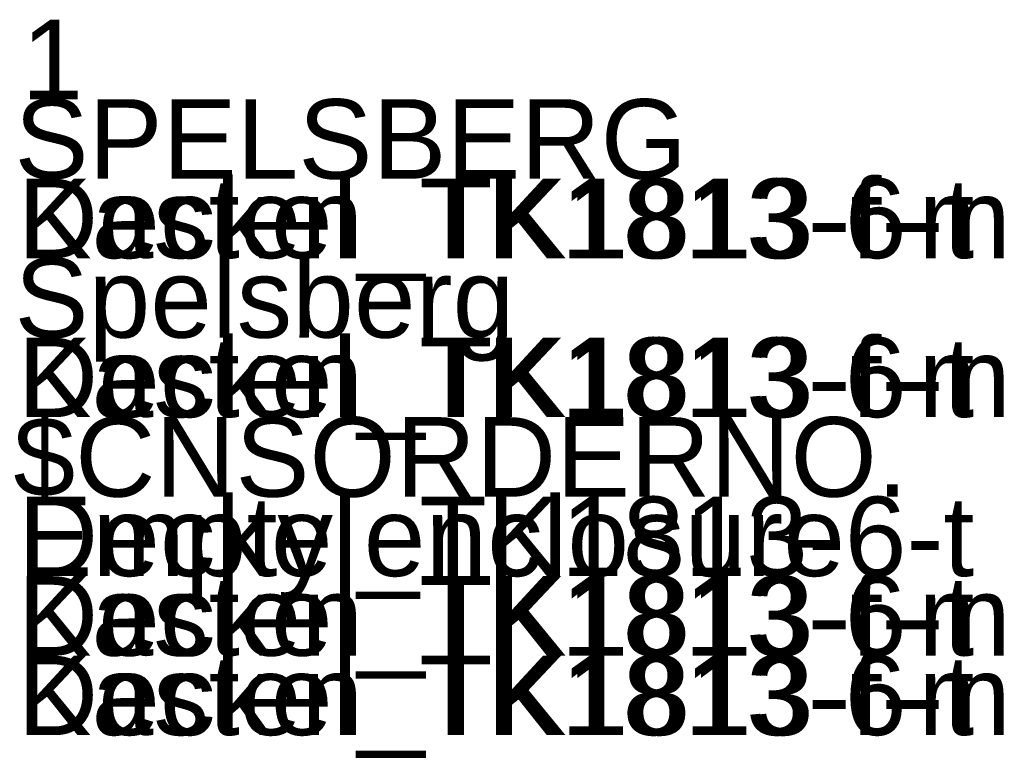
# Model space of a CAD drawing. Extents: x -620 to 300, y 62 to 1112.
# Tile 188 of 226: x 126.7378 to 126.8346, y 609.9013 to 609.9731. Entities that reach past the tile are written whole.
import ezdxf

# ---------------------------------------------------------------- set-up
doc = ezdxf.new("R2010")
doc.units = 0
doc.layers.get('0').update_dxf_attribs({"lineweight": 13})
doc.layers.add('AM_6-A06CPVZLL0', color=2, linetype='Continuous', lineweight=35, true_color=0xffff00)
doc.styles.get("Standard").update_dxf_attribs({"font": 'ARIALN.TTF'})

# ---------------------------------------------------------------- blocks, each defined once
blk = doc.blocks.new('Referenz-A06CPVZML0')
at = {"layer": 'AM_6-A06CPVZLL0', "linetype": 'ByBlock', "ltscale": 0.35, "char_height": 0.0078125, "attachment_point": 1}
for s, insert in [('{\\fArial;1}', (126.737974, 609.973095)), ('{\\fArial;1}', (126.737974, 609.973095)), ('{\\fArial;SPELSBERG}', (126.737287, 609.965282)), ('{\\fArial;SPELSBERG}', (126.737287, 609.965282)), ('{\\fArial;Kasten_TK1813-f-m}', (126.737584, 609.95747)), ('{\\fArial;Deckel_TK1813-6-t}', (126.73763, 609.95747)), ('{\\fArial;Spelsberg}', (126.737287, 609.949657)), ('{\\fArial;Spelsberg}', (126.737287, 609.949657)), ('{\\fArial;Kasten_TK1813-f-m}', (126.737584, 609.941845)), ('{\\fArial;Deckel_TK1813-6-t}', (126.73763, 609.941845)), ('{\\fArial;$CNSORDERNO.}', (126.737177, 609.934032)), ('{\\fArial;$CNSORDERNO.}', (126.737177, 609.934032)), ('{\\fArial;Deckel_TK1813-6-t}', (126.73763, 609.92622)), ('{\\fArial;Empty enclosure}', (126.737662, 609.92622)), ('{\\fArial;Kasten_TK1813-f-m}', (126.737584, 609.918407)), ('{\\fArial;Deckel_TK1813-6-t}', (126.73763, 609.918407)), ('{\\fArial;Kasten_TK1813-f-m}', (126.737584, 609.910595)), ('{\\fArial;Deckel_TK1813-6-t}', (126.73763, 609.910595))]:
    blk.add_mtext(s, dxfattribs=dict(at, insert=insert))

msp = doc.modelspace()

# ---------------------------------------------------------------- block references
at = {"color": 8, "lineweight": 25, "ltscale": 0.25, "true_color": 0x808080}
msp.add_blockref('Referenz-A06CPVZML0', (0, 0), dxfattribs=at)

doc.saveas('drawing.dxf')
